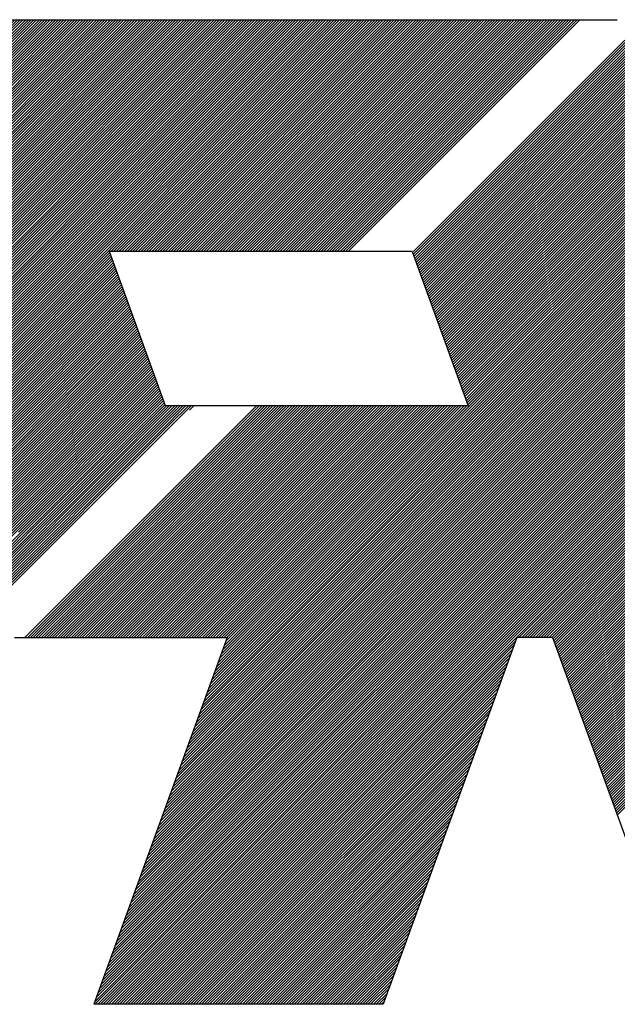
# Model space of a CAD drawing. Header units: millimetres. Extents: x 0 to 1071, y 0 to 742.
# Tile 73 of 130: x 92 to 107, y 631 to 656. Entities that reach past the tile are written whole.
import ezdxf

# ---------------------------------------------------------------- set-up
doc = ezdxf.new("R2010")
doc.units = ezdxf.units.MM
doc.header["$LTSCALE"] = 0.454724
doc.layers.add('NoLayerName_001', color=7, linetype='Continuous')

# ---------------------------------------------------------------- blocks, each defined once
blk = doc.blocks.new('*X91')
at = {"color": 7, "linetype": 'Continuous', "lineweight": 25}
for p, q in [((2.451, 2.451), (4.6073, 4.6073)), ((2.4584, 2.4307), (4.6147, 4.587)), ((2.4658, 2.4103), (4.6221, 4.5667)), ((2.4732, 2.39), (4.6295, 4.5463)), ((2.4806, 2.3697), (4.6369, 4.526)), ((2.488, 2.3493), (4.6443, 4.5057)), ((2.4954, 2.329), (4.6517, 4.4854)), ((2.5028, 2.3087), (4.6591, 4.465)), ((2.5102, 2.2884), (4.6665, 4.4447)), ((2.5176, 2.268), (4.6739, 4.4244)), ((2.525, 2.2477), (4.6813, 4.404)), ((2.5324, 2.2274), (4.6887, 4.3837)), ((2.5398, 2.207), (4.6961, 4.3634)), ((2.5472, 2.1867), (4.7035, 4.343)), ((2.5546, 2.1664), (4.7109, 4.3227)), ((2.562, 2.146), (4.7183, 4.3024)), ((2.5694, 2.1257), (4.7257, 4.2821)), ((2.5768, 2.1054), (4.7331, 4.2617)), ((2.5842, 2.0851), (4.7405, 4.2414)), ((2.5916, 2.0647), (4.7479, 4.2211)), ((2.599, 2.0444), (4.7553, 4.2007)), ((2.6064, 2.0241), (4.7627, 4.1804)), ((2.6138, 2.0037), (4.7701, 4.1601)), ((2.6212, 1.9834), (4.7775, 4.1397)), ((2.6286, 1.9631), (4.7849, 4.1194)), ((2.636, 1.9427), (4.7923, 4.0991)), ((2.6434, 1.9224), (4.7997, 4.0788)), ((0, 0), (0.42, 0.42)), ((0.0277, 0), (0.4041, 0.3764)), ((0.0555, 0), (0.3882, 0.3328)), ((0.0832, 0), (0.3724, 0.2892)), ((0.1109, 0), (0.3565, 0.2456)), ((0.1386, 0), (0.3406, 0.202)), ((0.1664, 0), (0.3247, 0.1584)), ((0.1941, 0), (0.3089, 0.1148)), ((0.2218, 0), (0.293, 0.0712)), ((0.2496, 0), (0.2771, 0.0276))]:
    blk.add_line(p, q, dxfattribs=at)
blk = doc.blocks.new('*X92')
at = {"color": 7, "linetype": 'Continuous', "lineweight": 25}
for p, q in [((3.5895, 3.5895), (5.7458, 5.7458)), ((3.5969, 3.5692), (5.7532, 5.7255)), ((3.6043, 3.5488), (5.7606, 5.7052)), ((3.6117, 3.5285), (5.768, 5.6848)), ((3.6191, 3.5082), (5.7754, 5.6645)), ((3.6265, 3.4878), (5.7828, 5.6442)), ((3.6339, 3.4675), (5.7902, 5.6238)), ((3.6413, 3.4472), (5.7976, 5.6035)), ((3.6487, 3.4268), (5.805, 5.5832)), ((3.6561, 3.4065), (5.8124, 5.5628)), ((3.6635, 3.3862), (5.8198, 5.5425)), ((3.6709, 3.3659), (5.8272, 5.5222)), ((3.6783, 3.3455), (5.8346, 5.5019)), ((3.6857, 3.3252), (5.842, 5.4815)), ((3.6931, 3.3049), (5.8494, 5.4612)), ((3.7005, 3.2845), (5.8568, 5.4409)), ((3.7079, 3.2642), (5.8642, 5.4205)), ((3.7153, 3.2439), (5.8716, 5.4002)), ((3.7227, 3.2235), (5.879, 5.3799)), ((3.7301, 3.2032), (5.8864, 5.3595)), ((3.7375, 3.1829), (5.8938, 5.3392)), ((3.7449, 3.1626), (5.9012, 5.3189)), ((3.7523, 3.1422), (5.9086, 5.2986)), ((3.7597, 3.1219), (5.916, 5.2782)), ((3.7671, 3.1016), (5.9234, 5.2579)), ((3.7745, 3.0812), (5.9308, 5.2376)), ((3.7819, 3.0609), (5.9382, 5.2172)), ((3.7893, 3.0406), (5.9456, 5.1969)), ((3.7967, 3.0202), (5.953, 5.1766)), ((3.8041, 2.9999), (5.9604, 5.1562)), ((3.8115, 2.9796), (5.9678, 5.1359)), ((3.8189, 2.9593), (5.9752, 5.1156)), ((3.8263, 2.9389), (5.9826, 5.0953)), ((3.8337, 2.9186), (5.99, 5.0749)), ((3.8411, 2.8983), (5.9974, 5.0546)), ((3.8485, 2.8779), (6.0048, 5.0343)), ((3.8559, 2.8576), (6.0122, 5.0139)), ((3.8633, 2.8373), (6.0196, 4.9936)), ((3.8707, 2.8169), (6.027, 4.9733)), ((3.8781, 2.7966), (6.0344, 4.9529)), ((3.8855, 2.7763), (6.0418, 4.9326)), ((3.8929, 2.756), (6.0492, 4.9123)), ((3.9003, 2.7356), (6.0566, 4.892)), ((3.9077, 2.7153), (6.064, 4.8716)), ((3.9151, 2.695), (6.0714, 4.8513)), ((3.9225, 2.6746), (6.0788, 4.831)), ((3.9299, 2.6543), (6.0862, 4.8106)), ((3.9373, 2.634), (6.0936, 4.7903)), ((3.9447, 2.6136), (6.101, 4.77)), ((3.9521, 2.5933), (6.1084, 4.7496)), ((3.9595, 2.573), (6.1158, 4.7293)), ((3.9669, 2.5526), (6.1232, 4.709)), ((3.9743, 2.5323), (6.1306, 4.6887)), ((3.9817, 2.512), (6.138, 4.6683)), ((3.9891, 2.4917), (6.1454, 4.648)), ((3.9965, 2.4713), (6.1528, 4.6277)), ((0, 0), (2.8614, 2.8614)), ((0.0277, 0), (2.8456, 2.8179)), ((0.0555, 0), (2.8297, 2.7743)), ((0.0832, 0), (2.8138, 2.7307)), ((0.1109, 0), (2.798, 2.6871)), ((0.1386, 0), (2.7821, 2.6435)), ((0.1664, 0), (2.7662, 2.5999)), ((0.1941, 0), (2.7504, 2.5563)), ((0.2218, 0), (2.7345, 2.5127)), ((0.2496, 0), (2.7186, 2.4691)), ((0.2773, 0), (2.7028, 2.4255)), ((0.305, 0), (2.6869, 2.3819)), ((0.3328, 0), (2.671, 2.3383)), ((0.3605, 0), (2.6552, 2.2947)), ((0.3882, 0), (2.6393, 2.2511)), ((0.4159, 0), (2.6234, 2.2075)), ((0.4437, 0), (2.6076, 2.1639)), ((0.4714, 0), (2.5917, 2.1203)), ((0.4991, 0), (2.5758, 2.0767)), ((0.5269, 0), (2.5599, 2.0331)), ((0.5546, 0), (2.5441, 1.9895)), ((0.5823, 0), (2.5282, 1.9459)), ((0.6101, 0), (2.5123, 1.9023)), ((0.6378, 0), (2.4965, 1.8587)), ((0.6655, 0), (2.4806, 1.8151)), ((0.6932, 0), (2.4647, 1.7715)), ((0.721, 0), (2.4489, 1.7279)), ((0.7487, 0), (2.433, 1.6843)), ((0.7764, 0), (2.4171, 1.6407)), ((0.8042, 0), (2.4013, 1.5971)), ((0.8319, 0), (2.3854, 1.5535)), ((0.8596, 0), (2.3695, 1.5099)), ((0.8873, 0), (2.3537, 1.4663)), ((0.9151, 0), (2.3378, 1.4227)), ((0.9428, 0), (2.3219, 1.3791)), ((0.9705, 0), (2.3061, 1.3355)), ((0.9983, 0), (2.2902, 1.2919)), ((1.026, 0), (2.2743, 1.2483)), ((1.0537, 0), (2.2584, 1.2047)), ((1.0815, 0), (2.2426, 1.1611)), ((1.1092, 0), (2.2267, 1.1175)), ((1.1369, 0), (2.2108, 1.0739)), ((1.1646, 0), (2.195, 1.0303)), ((1.1924, 0), (2.1791, 0.9867)), ((1.2201, 0), (2.1632, 0.9431)), ((1.2478, 0), (2.1474, 0.8995)), ((1.2756, 0), (2.1315, 0.8559)), ((1.3033, 0), (2.1156, 0.8123)), ((1.331, 0), (2.0998, 0.7687)), ((1.3588, 0), (2.0839, 0.7251)), ((1.3865, 0), (2.068, 0.6815)), ((1.4142, 0), (2.0522, 0.6379)), ((1.4419, 0), (2.0363, 0.5943)), ((1.4697, 0), (2.0204, 0.5508)), ((1.4974, 0), (2.0046, 0.5072)), ((1.5251, 0), (1.9887, 0.4636))]:
    blk.add_line(p, q, dxfattribs=at)
blk = doc.blocks.new('*X93')
at = {"color": 7, "linetype": 'Continuous', "lineweight": 25}
for p, q in [((0.4919, 1.3762), (6.3253, 7.2096)), ((0.5078, 1.4198), (6.3179, 7.2299)), ((0.5237, 1.4634), (6.3105, 7.2502)), ((0.4126, 1.1582), (6.3623, 7.1079)), ((0.4284, 1.2018), (6.3549, 7.1283)), ((0.4443, 1.2454), (6.3475, 7.1486)), ((0.4602, 1.289), (6.3401, 7.1689)), ((0.4761, 1.3326), (6.3327, 7.1893)), ((0.3332, 0.9403), (6.3993, 7.0063)), ((0.3491, 0.9839), (6.3919, 7.0266)), ((0.365, 1.0275), (6.3845, 7.0469)), ((0.3808, 1.071), (6.3771, 7.0673)), ((0.3967, 1.1146), (6.3697, 7.0876)), ((0.2539, 0.7223), (6.4363, 6.9046)), ((0.2698, 0.7659), (6.4289, 6.925)), ((0.2856, 0.8095), (6.4215, 6.9453)), ((0.3015, 0.8531), (6.4141, 6.9656)), ((0.3174, 0.8967), (6.4067, 6.986)), ((0.1746, 0.5043), (6.4733, 6.803)), ((0.1904, 0.5479), (6.4659, 6.8233)), ((0.2063, 0.5915), (6.4585, 6.8436)), ((0.2222, 0.6351), (6.4511, 6.864)), ((0.238, 0.6787), (6.4437, 6.8843)), ((0.0952, 0.2863), (6.5103, 6.7013)), ((0.1111, 0.3299), (6.5029, 6.7217)), ((0.1269, 0.3735), (6.4955, 6.742)), ((0.1428, 0.4171), (6.4881, 6.7623)), ((0.1587, 0.4607), (6.4807, 6.7827)), ((0.0317, 0.1119), (6.5399, 6.62)), ((0.0476, 0.1555), (6.5325, 6.6403)), ((0.0635, 0.1991), (6.5251, 6.6607)), ((0.0793, 0.2427), (6.5177, 6.681)), ((0, 0.0247), (6.5547, 6.5794)), ((0.003, 0), (6.5621, 6.559)), ((0.0159, 0.0683), (6.5473, 6.5997)), ((0.0308, 0), (6.5695, 6.5387)), ((0.0585, 0), (6.5769, 6.5184)), ((0.0862, 0), (6.5843, 6.498)), ((0.114, 0), (6.5917, 6.4777)), ((0.1417, 0), (6.5991, 6.4574)), ((0.1694, 0), (6.6065, 6.437)), ((0.1971, 0), (6.6139, 6.4167)), ((0.2249, 0), (6.6213, 6.3964)), ((0.2526, 0), (6.6287, 6.3761)), ((0.2803, 0), (6.6361, 6.3557)), ((0.3081, 0), (6.6435, 6.3354)), ((0.3358, 0), (6.6509, 6.3151)), ((0.3635, 0), (6.6583, 6.2947)), ((0.3912, 0), (6.6657, 6.2744)), ((0.419, 0), (6.6731, 6.2541)), ((0.4467, 0), (6.6805, 6.2337)), ((0.4744, 0), (6.6879, 6.2134)), ((0.5022, 0), (6.6953, 6.1931)), ((0.5299, 0), (6.7027, 6.1728)), ((0.5576, 0), (6.71, 6.1524)), ((4.3108, 3.7255), (6.7174, 6.1321)), ((4.3386, 3.7255), (6.7248, 6.1118)), ((4.3663, 3.7255), (6.7322, 6.0914)), ((4.394, 3.7255), (6.7396, 6.0711)), ((4.4218, 3.7255), (6.747, 6.0508)), ((4.4495, 3.7255), (6.7544, 6.0304)), ((4.4772, 3.7255), (6.7618, 6.0101)), ((4.505, 3.7255), (6.7692, 5.9898)), ((4.5327, 3.7255), (6.7766, 5.9695)), ((4.5604, 3.7255), (6.784, 5.9491)), ((4.5881, 3.7255), (6.7914, 5.9288)), ((4.6159, 3.7255), (6.7988, 5.9085)), ((4.6436, 3.7255), (6.8062, 5.8881)), ((4.6573, 3.7115), (6.8136, 5.8678)), ((4.6647, 3.6911), (6.821, 5.8475)), ((4.6721, 3.6708), (6.8284, 5.8271)), ((4.6795, 3.6505), (6.8358, 5.8068)), ((4.6869, 3.6301), (6.8432, 5.7865)), ((4.6943, 3.6098), (6.8506, 5.7662)), ((0.5854, 0), (4.2752, 3.6898)), ((0.6131, 0), (4.2593, 3.6462)), ((0.6408, 0), (4.2434, 3.6026)), ((0.6685, 0), (4.2276, 3.559)), ((0.6963, 0), (4.2117, 3.5154)), ((0.724, 0), (4.1958, 3.4718)), ((0.7517, 0), (4.18, 3.4282)), ((0.7795, 0), (4.1641, 3.3846)), ((0.8072, 0), (4.1482, 3.341)), ((0.8349, 0), (4.1324, 3.2974)), ((0.8627, 0), (4.1165, 3.2538)), ((0.8904, 0), (4.1006, 3.2102)), ((0.9181, 0), (4.0847, 3.1666)), ((0.9458, 0), (4.0689, 3.123)), ((0.9736, 0), (4.053, 3.0794)), ((1.0013, 0), (4.0371, 3.0358)), ((1.029, 0), (4.0213, 2.9922)), ((1.0568, 0), (4.0054, 2.9486)), ((1.0845, 0), (3.9895, 2.905))]:
    blk.add_line(p, q, dxfattribs=at)
blk = doc.blocks.new('*X94')
at = {"color": 7, "linetype": 'Continuous', "lineweight": 25}
for p, q in [((3.0522, 5.132), (5.2086, 7.2883)), ((3.0596, 5.1116), (5.216, 7.268)), ((3.067, 5.0913), (5.2234, 7.2476)), ((3.0744, 5.071), (5.2308, 7.2273)), ((3.0818, 5.0507), (5.2382, 7.207)), ((3.0892, 5.0303), (5.2456, 7.1867)), ((3.0966, 5.01), (5.253, 7.1663)), ((3.104, 4.9897), (5.2604, 7.146)), ((3.1114, 4.9693), (5.2678, 7.1257)), ((3.1188, 4.949), (5.2752, 7.1053)), ((3.1262, 4.9287), (5.2826, 7.085)), ((3.1336, 4.9083), (5.29, 7.0647)), ((3.141, 4.888), (5.2974, 7.0443)), ((3.1484, 4.8677), (5.3048, 7.024)), ((3.1558, 4.8474), (5.3122, 7.0037)), ((3.1632, 4.827), (5.3196, 6.9834)), ((3.1706, 4.8067), (5.327, 6.963)), ((3.178, 4.7864), (5.3344, 6.9427)), ((3.1854, 4.766), (5.3418, 6.9224)), ((3.1928, 4.7457), (5.3492, 6.902)), ((3.2002, 4.7254), (5.3566, 6.8817)), ((3.2076, 4.705), (5.364, 6.8614)), ((3.215, 4.6847), (5.3714, 6.841)), ((3.2224, 4.6644), (5.3788, 6.8207)), ((3.2298, 4.644), (5.3862, 6.8004)), ((0.7458, 2.0491), (5.4158, 6.7191)), ((3.2372, 4.6237), (5.3936, 6.7801)), ((3.2446, 4.6034), (5.401, 6.7597)), ((3.252, 4.5831), (5.4084, 6.7394)), ((0.6665, 1.8311), (5.4528, 6.6174)), ((0.6823, 1.8747), (5.4454, 6.6377)), ((0.6982, 1.9183), (5.438, 6.6581)), ((0.7141, 1.9619), (5.4306, 6.6784)), ((0.7299, 2.0055), (5.4232, 6.6987)), ((0.5871, 1.6131), (5.4898, 6.5158)), ((0.603, 1.6567), (5.4824, 6.5361)), ((0.6189, 1.7003), (5.475, 6.5564)), ((0.6347, 1.7439), (5.4676, 6.5768)), ((0.6506, 1.7875), (5.4602, 6.5971)), ((0.5078, 1.3951), (5.5268, 6.4141)), ((0.5237, 1.4387), (5.5194, 6.4344)), ((0.5395, 1.4823), (5.512, 6.4548)), ((0.5554, 1.5259), (5.5046, 6.4751)), ((0.5713, 1.5695), (5.4972, 6.4954)), ((0.4284, 1.1771), (5.5638, 6.3125)), ((0.4443, 1.2207), (5.5564, 6.3328)), ((0.4602, 1.2643), (5.549, 6.3531)), ((0.4761, 1.3079), (5.5416, 6.3735)), ((0.4919, 1.3515), (5.5342, 6.3938)), ((0.3491, 0.9592), (5.6008, 6.2108)), ((0.365, 1.0028), (5.5934, 6.2311)), ((0.3808, 1.0464), (5.586, 6.2515)), ((0.3967, 1.09), (5.5786, 6.2718)), ((0.4126, 1.1336), (5.5712, 6.2921)), ((0.2698, 0.7412), (5.6378, 6.1092)), ((0.2856, 0.7848), (5.6304, 6.1295)), ((0.3015, 0.8284), (5.623, 6.1498)), ((0.3174, 0.872), (5.6156, 6.1702)), ((0.3332, 0.9156), (5.6082, 6.1905)), ((0.1904, 0.5232), (5.6748, 6.0075)), ((0.2063, 0.5668), (5.6674, 6.0278)), ((0.2222, 0.6104), (5.66, 6.0482)), ((0.238, 0.654), (5.6526, 6.0685)), ((0.2539, 0.6976), (5.6452, 6.0888)), ((0.1111, 0.3052), (5.7118, 5.9059)), ((0.1269, 0.3488), (5.7044, 5.9262)), ((0.1428, 0.3924), (5.697, 5.9465)), ((0.1587, 0.436), (5.6896, 5.9668)), ((0.1746, 0.4796), (5.6822, 5.9872)), ((0.0317, 0.0872), (5.7487, 5.8042)), ((0.0476, 0.1308), (5.7413, 5.8245)), ((0.0635, 0.1744), (5.7339, 5.8449)), ((0.0793, 0.218), (5.7266, 5.8652)), ((0.0952, 0.2616), (5.7192, 5.8855)), ((0, 0), (5.7635, 5.7635)), ((0.0159, 0.0436), (5.7561, 5.7839)), ((0.1387, 2.2185), (2.4917, 4.5714)), ((0.1665, 2.2185), (2.5194, 4.5714)), ((0.1942, 2.2185), (2.5471, 4.5714)), ((0.2219, 2.2185), (2.5749, 4.5714)), ((0.2497, 2.2185), (2.6026, 4.5714)), ((0.2774, 2.2185), (2.6303, 4.5714)), ((0.3051, 2.2185), (2.6581, 4.5714)), ((0.3328, 2.2185), (2.6858, 4.5714)), ((0.3606, 2.2185), (2.7135, 4.5714)), ((0.3883, 2.2185), (2.7412, 4.5714)), ((0.416, 2.2185), (2.769, 4.5714)), ((0.4438, 2.2185), (2.7967, 4.5714)), ((0.4715, 2.2185), (2.8244, 4.5714)), ((0.4992, 2.2185), (2.8522, 4.5714)), ((0.5269, 2.2185), (2.8799, 4.5714)), ((0.5547, 2.2185), (2.9076, 4.5714)), ((0.5824, 2.2185), (2.9353, 4.5714)), ((0.6101, 2.2185), (2.9631, 4.5714)), ((0.6379, 2.2185), (2.9908, 4.5714)), ((0.6656, 2.2185), (3.0185, 4.5714)), ((0.6933, 2.2185), (3.0463, 4.5714)), ((0.7211, 2.2185), (3.074, 4.5714)), ((0.7488, 2.2185), (3.1017, 4.5714)), ((0.7617, 2.0927), (3.2404, 4.5714)), ((0.7765, 2.2185), (3.1295, 4.5714)), ((0.7776, 2.1363), (3.2126, 4.5714)), ((0.7934, 2.1799), (3.1849, 4.5714)), ((0.8042, 2.2185), (3.1572, 4.5714))]:
    blk.add_line(p, q, dxfattribs=at)
blk = doc.blocks.new('*X95')
at = {"color": 7, "linetype": 'Continuous', "lineweight": 25}
for p, q in [((4.4578, 3.9097), (6.6141, 6.066)), ((4.4652, 3.8894), (6.6215, 6.0457)), ((4.4726, 3.869), (6.6289, 6.0254)), ((4.48, 3.8487), (6.6363, 6.005)), ((4.4874, 3.8284), (6.6437, 5.9847)), ((4.4948, 3.808), (6.6511, 5.9644)), ((4.5022, 3.7877), (6.6585, 5.944)), ((4.5096, 3.7674), (6.6659, 5.9237)), ((4.517, 3.747), (6.6733, 5.9034)), ((4.5244, 3.7267), (6.6807, 5.8831)), ((4.5318, 3.7064), (6.6881, 5.8627)), ((4.5392, 3.6861), (6.6955, 5.8424)), ((4.5466, 3.6657), (6.7029, 5.8221)), ((4.554, 3.6454), (6.7103, 5.8017)), ((4.5614, 3.6251), (6.7177, 5.7814)), ((4.5688, 3.6047), (6.7251, 5.7611)), ((4.5762, 3.5844), (6.7325, 5.7407)), ((4.5836, 3.5641), (6.7399, 5.7204)), ((4.591, 3.5437), (6.7473, 5.7001)), ((4.5984, 3.5234), (6.7547, 5.6798)), ((4.6058, 3.5031), (6.7621, 5.6594)), ((4.6132, 3.4828), (6.7695, 5.6391)), ((4.6206, 3.4624), (6.7769, 5.6188)), ((4.628, 3.4421), (6.7843, 5.5984)), ((4.6354, 3.4218), (6.7917, 5.5781)), ((4.6428, 3.4014), (6.7991, 5.5578)), ((4.6502, 3.3811), (6.8065, 5.5374)), ((4.6576, 3.3608), (6.8139, 5.5171)), ((4.665, 3.3404), (6.8213, 5.4968)), ((4.6724, 3.3201), (6.8287, 5.4765)), ((4.6798, 3.2998), (6.8361, 5.4561)), ((4.6872, 3.2795), (6.8435, 5.4358)), ((4.6946, 3.2591), (6.8509, 5.4155)), ((4.702, 3.2388), (6.8583, 5.3951)), ((4.7094, 3.2185), (6.8657, 5.3748)), ((4.7168, 3.1981), (6.8731, 5.3545)), ((4.7242, 3.1778), (6.8805, 5.3341)), ((4.7316, 3.1575), (6.8879, 5.3138)), ((4.739, 3.1371), (6.8953, 5.2935)), ((4.7464, 3.1168), (6.9027, 5.2731)), ((4.7538, 3.0965), (6.9101, 5.2528)), ((4.7612, 3.0762), (6.9175, 5.2325)), ((4.7686, 3.0558), (6.9249, 5.2122)), ((4.776, 3.0355), (6.9323, 5.1918)), ((4.7834, 3.0152), (6.9397, 5.1715)), ((4.7908, 2.9948), (6.9471, 5.1512)), ((4.7982, 2.9745), (6.9545, 5.1308)), ((4.8056, 2.9542), (6.9619, 5.1105)), ((4.813, 2.9338), (6.9693, 5.0902)), ((0.5204, 0), (2.8733, 2.3529)), ((0.5481, 0), (2.901, 2.3529)), ((0.5758, 0), (2.9288, 2.3529)), ((0.6035, 0), (2.9565, 2.3529)), ((0.6313, 0), (2.9842, 2.3529)), ((0.659, 0), (3.0119, 2.3529)), ((0.6867, 0), (3.0397, 2.3529)), ((0.7145, 0), (3.0674, 2.3529)), ((0.7422, 0), (3.0951, 2.3529)), ((0.7699, 0), (3.1229, 2.3529)), ((0.7977, 0), (3.1506, 2.3529)), ((0.8254, 0), (3.1783, 2.3529)), ((0.8531, 0), (3.2061, 2.3529)), ((0.8808, 0), (3.2338, 2.3529)), ((0.9086, 0), (3.2615, 2.3529)), ((0.9363, 0), (3.2892, 2.3529)), ((0.964, 0), (3.317, 2.3529)), ((0.9918, 0), (3.3447, 2.3529)), ((1.0195, 0), (3.3724, 2.3529)), ((1.0472, 0), (3.4002, 2.3529)), ((1.0749, 0), (3.4279, 2.3529)), ((1.1027, 0), (3.4556, 2.3529)), ((1.1304, 0), (3.4834, 2.3529)), ((1.1581, 0), (3.5111, 2.3529)), ((1.1859, 0), (3.5388, 2.3529)), ((1.2136, 0), (3.5665, 2.3529)), ((1.2413, 0), (3.5943, 2.3529)), ((1.2691, 0), (3.622, 2.3529)), ((1.2968, 0), (3.6497, 2.3529)), ((1.3245, 0), (3.6775, 2.3529)), ((1.3522, 0), (3.7052, 2.3529)), ((1.38, 0), (3.7329, 2.3529)), ((1.4077, 0), (3.7606, 2.3529)), ((1.4354, 0), (3.7884, 2.3529)), ((1.4632, 0), (3.8161, 2.3529)), ((1.4909, 0), (3.8438, 2.3529)), ((1.5186, 0), (3.8716, 2.3529)), ((1.5464, 0), (3.8993, 2.3529)), ((1.5741, 0), (3.927, 2.3529)), ((1.6018, 0), (3.9548, 2.3529)), ((1.6295, 0), (3.9825, 2.3529)), ((1.6573, 0), (4.0102, 2.3529)), ((1.685, 0), (4.0379, 2.3529)), ((1.7127, 0), (4.0657, 2.3529)), ((1.7405, 0), (4.0934, 2.3529)), ((1.7682, 0), (4.1211, 2.3529)), ((1.7959, 0), (4.1489, 2.3529)), ((1.8237, 0), (4.1766, 2.3529)), ((1.8514, 0), (4.2043, 2.3529)), ((1.8791, 0), (4.2321, 2.3529))]:
    blk.add_line(p, q, dxfattribs=at)
blk = doc.blocks.new('*X96')
at = {"color": 7, "linetype": 'Continuous', "lineweight": 25}
for p, q in [((2.5124, 3.7934), (4.8653, 6.1463)), ((2.5401, 3.7934), (4.893, 6.1463)), ((2.5678, 3.7934), (4.9208, 6.1463)), ((2.5955, 3.7934), (4.9485, 6.1463)), ((2.6233, 3.7934), (4.9762, 6.1463)), ((2.651, 3.7934), (5.0039, 6.1463)), ((2.6787, 3.7934), (5.0317, 6.1463)), ((2.7065, 3.7934), (5.0594, 6.1463)), ((2.7342, 3.7934), (5.0871, 6.1463)), ((2.7619, 3.7934), (5.1149, 6.1463)), ((2.7896, 3.7934), (5.1426, 6.1463)), ((2.8174, 3.7934), (5.1703, 6.1463)), ((2.8451, 3.7934), (5.1981, 6.1463)), ((2.8728, 3.7934), (5.2258, 6.1463)), ((2.9006, 3.7934), (5.2535, 6.1463)), ((2.9283, 3.7934), (5.2812, 6.1463)), ((2.956, 3.7934), (5.309, 6.1463)), ((2.9838, 3.7934), (5.3367, 6.1463)), ((3.0115, 3.7934), (5.3644, 6.1463)), ((3.0392, 3.7934), (5.3922, 6.1463)), ((3.0669, 3.7934), (5.4199, 6.1463)), ((3.0947, 3.7934), (5.4476, 6.1463)), ((3.1224, 3.7934), (5.4753, 6.1463)), ((3.1501, 3.7934), (5.5031, 6.1463)), ((3.1779, 3.7934), (5.5308, 6.1463)), ((3.2056, 3.7934), (5.5585, 6.1463)), ((3.2333, 3.7934), (5.5863, 6.1463)), ((3.2611, 3.7934), (5.614, 6.1463)), ((3.2888, 3.7934), (5.6417, 6.1463)), ((3.3165, 3.7934), (5.6695, 6.1463)), ((3.3442, 3.7934), (5.6972, 6.1463)), ((3.372, 3.7934), (5.7249, 6.1463)), ((3.3997, 3.7934), (5.7526, 6.1463)), ((3.4274, 3.7934), (5.7804, 6.1463)), ((3.4552, 3.7934), (5.8081, 6.1463)), ((3.4829, 3.7934), (5.8358, 6.1463)), ((3.5106, 3.7934), (5.8636, 6.1463)), ((3.5384, 3.7934), (5.8913, 6.1463)), ((3.5661, 3.7934), (5.919, 6.1463)), ((3.5938, 3.7934), (5.9468, 6.1463)), ((3.6215, 3.7934), (5.9745, 6.1463)), ((3.6493, 3.7934), (6.0022, 6.1463)), ((3.677, 3.7934), (6.0299, 6.1463)), ((3.7047, 3.7934), (6.0577, 6.1463)), ((3.7325, 3.7934), (6.0854, 6.1463)), ((3.7602, 3.7934), (6.1131, 6.1463)), ((3.7879, 3.7934), (6.1409, 6.1463)), ((3.8156, 3.7934), (6.1686, 6.1463)), ((3.8434, 3.7934), (6.1963, 6.1463)), ((3.8711, 3.7934), (6.224, 6.1463)), ((3.8988, 3.7934), (6.2518, 6.1463)), ((3.9266, 3.7934), (6.2795, 6.1463)), ((3.9543, 3.7934), (6.3072, 6.1463)), ((3.982, 3.7934), (6.335, 6.1463)), ((4.0098, 3.7934), (6.3627, 6.1463)), ((4.0375, 3.7934), (6.3904, 6.1463)), ((4.0652, 3.7934), (6.4182, 6.1463)), ((4.0929, 3.7934), (6.4459, 6.1463)), ((4.1207, 3.7934), (6.4736, 6.1463)), ((4.1484, 3.7934), (6.5013, 6.1463)), ((4.1761, 3.7934), (6.5291, 6.1463)), ((4.2039, 3.7934), (6.5568, 6.1463)), ((4.2316, 3.7934), (6.5845, 6.1463)), ((4.2593, 3.7934), (6.6123, 6.1463)), ((4.2871, 3.7934), (6.64, 6.1463)), ((4.3148, 3.7934), (6.6677, 6.1463)), ((4.3425, 3.7934), (6.6955, 6.1463)), ((4.3702, 3.7934), (6.7232, 6.1463)), ((4.398, 3.7934), (6.7509, 6.1463)), ((4.4257, 3.7934), (6.7786, 6.1463)), ((4.4534, 3.7934), (6.8064, 6.1463)), ((0, 1.281), (2.1563, 3.4373)), ((0.0074, 1.2607), (2.1637, 3.417)), ((0.0148, 1.2403), (2.1711, 3.3967)), ((0.0222, 1.22), (2.1785, 3.3763)), ((0.0296, 1.1997), (2.1859, 3.356)), ((0.037, 1.1793), (2.1933, 3.3357)), ((0.0444, 1.159), (2.2007, 3.3154)), ((0.0518, 1.1387), (2.2081, 3.295)), ((0.0592, 1.1184), (2.2155, 3.2747)), ((0.0666, 1.098), (2.2229, 3.2544)), ((0.074, 1.0777), (2.2303, 3.234)), ((0.0814, 1.0574), (2.2377, 3.2137)), ((0.0888, 1.037), (2.2451, 3.1934)), ((0.0962, 1.0167), (2.2525, 3.173)), ((0.1036, 0.9964), (2.2599, 3.1527)), ((0.111, 0.976), (2.2673, 3.1324)), ((0.1184, 0.9557), (2.2747, 3.1121)), ((0.1258, 0.9354), (2.2821, 3.0917)), ((0.1332, 0.9151), (2.2895, 3.0714)), ((0.1406, 0.8947), (2.2969, 3.0511)), ((0.148, 0.8744), (2.3043, 3.0307)), ((0.1554, 0.8541), (2.3117, 3.0104)), ((0.1628, 0.8337), (2.3191, 2.9901)), ((0.1702, 0.8134), (2.3265, 2.9697)), ((0.1776, 0.7931), (2.3339, 2.9494)), ((0.185, 0.7727), (2.3413, 2.9291)), ((0.1924, 0.7524), (2.3487, 2.9088)), ((0.1998, 0.7321), (2.3561, 2.8884)), ((0.2072, 0.7118), (2.3635, 2.8681)), ((0.2146, 0.6914), (2.3709, 2.8478)), ((0.222, 0.6711), (2.3783, 2.8274)), ((0.2294, 0.6508), (2.3857, 2.8071)), ((0.2368, 0.6304), (2.3931, 2.7868)), ((0.2442, 0.6101), (2.4005, 2.7664)), ((0.2516, 0.5898), (2.4079, 2.7461)), ((0.259, 0.5694), (2.4153, 2.7258)), ((0.2664, 0.5491), (2.4227, 2.7055)), ((0.2738, 0.5288), (2.4301, 2.6851)), ((0.2812, 0.5085), (2.4375, 2.6648)), ((0.2886, 0.4881), (2.4449, 2.6445)), ((0.296, 0.4678), (2.4523, 2.6241)), ((0.3034, 0.4475), (2.4597, 2.6038)), ((0.3108, 0.4271), (2.4671, 2.5835)), ((0.3182, 0.4068), (2.4745, 2.5631)), ((0.3316, 0.3925), (2.4819, 2.5428)), ((0.4281, 0.4613), (2.4893, 2.5225)), ((0.5247, 0.5301), (2.4967, 2.5021)), ((0.6213, 0.599), (2.5041, 2.4818)), ((0.7178, 0.6678), (2.5115, 2.4615)), ((0.8144, 0.7366), (2.5189, 2.4412)), ((0.9109, 0.8054), (2.5263, 2.4208)), ((1.0075, 0.8742), (2.5337, 2.4005)), ((1.104, 0.9431), (2.5411, 2.3802)), ((1.2006, 1.0119), (2.5485, 2.3598)), ((1.2971, 1.0807), (2.5559, 2.3395)), ((1.3937, 1.1495), (2.5633, 2.3192)), ((1.4902, 1.2184), (2.5707, 2.2988)), ((1.5868, 1.2872), (2.5781, 2.2785)), ((1.6833, 1.356), (2.5855, 2.2582)), ((1.7799, 1.4248), (2.5929, 2.2379)), ((1.8764, 1.4936), (2.6075, 2.2247)), ((1.973, 1.5625), (2.6352, 2.2247)), ((2.0695, 1.6313), (2.663, 2.2247)), ((2.1661, 1.7001), (2.6907, 2.2247)), ((2.2626, 1.7689), (2.7184, 2.2247)), ((2.3592, 1.8377), (2.7462, 2.2247)), ((2.4557, 1.9066), (2.7739, 2.2247)), ((2.5523, 1.9754), (2.8016, 2.2247)), ((2.6488, 2.0442), (2.8293, 2.2247)), ((2.7454, 2.113), (2.8571, 2.2247)), ((2.8419, 2.1819), (2.8848, 2.2247)), ((0.6323, 0), (2.7454, 2.113)), ((0.6158, 0.0112), (2.6488, 2.0442)), ((0.5837, 0.0346), (2.4557, 1.9066)), ((0.5996, 0.0227), (2.5523, 1.9754)), ((0.5682, 0.0468), (2.3592, 1.8377)), ((0.5383, 0.0723), (2.1661, 1.7001)), ((0.5531, 0.0594), (2.2626, 1.7689)), ((0.5239, 0.0856), (2.0695, 1.6313)), ((0.5098, 0.0993), (1.973, 1.5625)), ((0.4826, 0.1276), (1.7799, 1.4248)), ((0.496, 0.1132), (1.8764, 1.4936)), ((0.4696, 0.1422), (1.6833, 1.356)), ((0.4445, 0.1726), (1.4902, 1.2184)), ((0.4569, 0.1573), (1.5868, 1.2872)), ((0.4325, 0.1884), (1.3937, 1.1495)), ((0.4096, 0.2209), (1.2006, 1.0119)), ((0.4209, 0.2045), (1.2971, 1.0807))]:
    blk.add_line(p, q, dxfattribs=at)
blk = doc.blocks.new('*X97')
at = {"color": 7, "linetype": 'Continuous', "lineweight": 25}
for p, q in [((0, 3.0495), (1.7954, 4.845)), ((0.0074, 3.0292), (1.8232, 4.845)), ((0.0148, 3.0089), (1.8509, 4.845)), ((0.0222, 2.9885), (1.8786, 4.845)), ((0.0296, 2.9682), (1.9064, 4.845)), ((0.037, 2.9479), (1.9341, 4.845)), ((0.0444, 2.9275), (1.9618, 4.845)), ((0.0518, 2.9072), (1.9896, 4.845)), ((0.0592, 2.8869), (2.0173, 4.845)), ((0.0666, 2.8665), (2.045, 4.845)), ((0.074, 2.8462), (2.0727, 4.845)), ((0.0814, 2.8259), (2.1005, 4.845)), ((0.0888, 2.8056), (2.1282, 4.845)), ((0.0962, 2.7852), (2.1559, 4.845)), ((0.1036, 2.7649), (2.1837, 4.845)), ((0.111, 2.7446), (2.2114, 4.845)), ((0.1184, 2.7242), (2.2391, 4.845)), ((0.1258, 2.7039), (2.2669, 4.845)), ((0.1332, 2.6836), (2.2946, 4.845)), ((0.1406, 2.6632), (2.3223, 4.845)), ((0.148, 2.6429), (2.35, 4.845)), ((0.1554, 2.6226), (2.3778, 4.845)), ((0.1628, 2.6023), (2.4055, 4.845)), ((0.1702, 2.5819), (2.4332, 4.845)), ((0.1776, 2.5616), (2.461, 4.845)), ((0.185, 2.5413), (2.4887, 4.845)), ((0.1924, 2.5209), (2.5164, 4.845)), ((0.1998, 2.5006), (2.5441, 4.845)), ((0.2072, 2.4803), (2.5719, 4.845)), ((0.2146, 2.4599), (2.5996, 4.845)), ((0.222, 2.4396), (2.6273, 4.845)), ((0.2294, 2.4193), (2.6551, 4.845)), ((0.2368, 2.399), (2.6828, 4.845)), ((0.2442, 2.3786), (2.7105, 4.845)), ((0.2516, 2.3583), (2.7383, 4.845)), ((0.259, 2.338), (2.766, 4.845)), ((0.2664, 2.3176), (2.7937, 4.845)), ((0.2738, 2.2973), (2.8214, 4.845)), ((0.2812, 2.277), (2.8492, 4.845)), ((0.2886, 2.2566), (2.8769, 4.845)), ((0.296, 2.2363), (2.9046, 4.845)), ((0.3034, 2.216), (2.9324, 4.845)), ((0.3108, 2.1957), (2.9601, 4.845)), ((0.3182, 2.1753), (2.9878, 4.845)), ((0.3256, 2.155), (3.0156, 4.845)), ((0.333, 2.1347), (3.0433, 4.845)), ((0.3404, 2.1143), (3.071, 4.845)), ((0.3478, 2.094), (3.0987, 4.845)), ((0.3552, 2.0737), (3.1265, 4.845)), ((0.3626, 2.0533), (3.1542, 4.845)), ((0.37, 2.033), (3.1819, 4.845)), ((0.3774, 2.0127), (3.2097, 4.845)), ((0.3848, 1.9924), (3.2374, 4.845)), ((0.3922, 1.972), (3.2651, 4.845)), ((0.3996, 1.9517), (3.2928, 4.845)), ((0.407, 1.9314), (3.3206, 4.845)), ((0.4144, 1.911), (3.3483, 4.845)), ((0.4218, 1.8907), (3.376, 4.845)), ((0.4292, 1.8704), (3.4038, 4.845)), ((0.4366, 1.85), (3.4315, 4.845)), ((0.444, 1.8297), (3.4592, 4.845)), ((0.4514, 1.8094), (3.487, 4.845)), ((0.4588, 1.7891), (3.5147, 4.845)), ((0.4662, 1.7687), (3.5424, 4.845)), ((0.4736, 1.7484), (3.5701, 4.845)), ((0.481, 1.7281), (3.5979, 4.845)), ((0.4884, 1.7077), (3.6256, 4.845)), ((0.4958, 1.6874), (3.6533, 4.845)), ((0.5032, 1.6671), (3.6811, 4.845)), ((0.5106, 1.6467), (3.7088, 4.845)), ((0.518, 1.6264), (3.7365, 4.845)), ((0.5254, 1.6061), (3.7643, 4.845)), ((0.5328, 1.5857), (3.792, 4.845)), ((0.5402, 1.5654), (3.8197, 4.845)), ((0.5476, 1.5451), (3.8474, 4.845)), ((0.555, 1.5248), (3.8752, 4.845)), ((0.5624, 1.5044), (3.9029, 4.845)), ((0.5698, 1.4841), (3.9306, 4.845)), ((0.5772, 1.4638), (3.9584, 4.845)), ((0.5846, 1.4434), (3.9861, 4.845)), ((0.592, 1.4231), (4.0138, 4.845)), ((0.5994, 1.4028), (4.0415, 4.845)), ((0.6068, 1.3824), (4.0693, 4.845)), ((0.6142, 1.3621), (4.097, 4.845)), ((0.6216, 1.3418), (4.1247, 4.845)), ((0.629, 1.3215), (4.1525, 4.845)), ((0.6364, 1.3011), (4.1802, 4.845)), ((0.6438, 1.2808), (4.2079, 4.845)), ((0.6512, 1.2605), (4.2357, 4.845)), ((0.6586, 1.2401), (4.2634, 4.845)), ((0.666, 1.2198), (4.2911, 4.845)), ((0.6734, 1.1995), (4.3188, 4.845)), ((0.6808, 1.1791), (4.3466, 4.845)), ((0.6882, 1.1588), (4.3743, 4.845)), ((0.6956, 1.1385), (4.402, 4.845)), ((0.703, 1.1182), (4.4298, 4.845)), ((0.7104, 1.0978), (4.4575, 4.845)), ((0.7178, 1.0775), (4.4852, 4.845)), ((0.7252, 1.0572), (4.513, 4.845)), ((0.7326, 1.0368), (4.5407, 4.845)), ((0.74, 1.0165), (4.5684, 4.845)), ((0.7474, 0.9962), (4.5961, 4.845)), ((0.7548, 0.9758), (4.6239, 4.845)), ((0.7622, 0.9555), (4.6516, 4.845)), ((0.7696, 0.9352), (4.6793, 4.845)), ((0.777, 0.9149), (4.7071, 4.845)), ((0.7844, 0.8945), (4.7348, 4.845)), ((0.7918, 0.8742), (4.7625, 4.845)), ((0.7992, 0.8539), (4.7903, 4.845)), ((0.8066, 0.8335), (4.818, 4.845)), ((0.814, 0.8132), (4.8457, 4.845)), ((0.8214, 0.7929), (4.8734, 4.845)), ((0.8288, 0.7725), (4.9012, 4.845)), ((0.8362, 0.7522), (4.9289, 4.845)), ((0.8435, 0.7319), (4.9566, 4.845)), ((0.8509, 0.7116), (4.9844, 4.845)), ((0.8583, 0.6912), (5.0121, 4.845)), ((0.8657, 0.6709), (5.0398, 4.845)), ((0.8731, 0.6506), (5.0675, 4.845)), ((0.8805, 0.6302), (5.0953, 4.845)), ((0.8879, 0.6099), (5.123, 4.845)), ((0.8953, 0.5896), (5.1507, 4.845)), ((0.9027, 0.5692), (5.1785, 4.845)), ((0.9101, 0.5489), (5.2062, 4.845)), ((0.9175, 0.5286), (5.2339, 4.845)), ((0.9249, 0.5083), (5.2617, 4.845)), ((0.9323, 0.4879), (5.2894, 4.845)), ((0.9397, 0.4676), (5.3171, 4.845)), ((0.9471, 0.4473), (5.3448, 4.845)), ((0.9545, 0.4269), (5.3726, 4.845)), ((0.9619, 0.4066), (5.4003, 4.845)), ((0.9693, 0.3863), (5.428, 4.845)), ((0.9767, 0.3659), (5.4558, 4.845)), ((0.9841, 0.3456), (5.4835, 4.845)), ((3.1583, 2.492), (5.5112, 4.845)), ((3.186, 2.492), (5.539, 4.845)), ((3.2137, 2.492), (5.5667, 4.845)), ((3.2415, 2.492), (5.5944, 4.845)), ((3.2692, 2.492), (5.6221, 4.845)), ((3.2969, 2.492), (5.6499, 4.845)), ((3.3247, 2.492), (5.6776, 4.845)), ((3.3524, 2.492), (5.7053, 4.845)), ((3.3801, 2.492), (5.7331, 4.845)), ((3.4078, 2.492), (5.7608, 4.845)), ((3.4356, 2.492), (5.7885, 4.845)), ((3.4633, 2.492), (5.8162, 4.845)), ((3.491, 2.492), (5.844, 4.845)), ((3.5188, 2.492), (5.8717, 4.845)), ((3.5465, 2.492), (5.8994, 4.845)), ((3.5742, 2.492), (5.9272, 4.845)), ((3.602, 2.492), (5.9549, 4.845)), ((0.9915, 0.3253), (3.1479, 2.4816)), ((0.9989, 0.305), (3.1553, 2.4613)), ((1.0063, 0.2846), (3.1627, 2.441)), ((1.0137, 0.2643), (3.1701, 2.4206)), ((1.0211, 0.244), (3.1775, 2.4003)), ((1.0285, 0.2236), (3.1849, 2.38)), ((1.0359, 0.2033), (3.1923, 2.3596)), ((1.0433, 0.183), (3.1997, 2.3393)), ((1.0507, 0.1626), (3.2071, 2.319)), ((1.0581, 0.1423), (3.2145, 2.2986)), ((1.0655, 0.122), (3.2219, 2.2783)), ((1.0729, 0.1017), (3.2293, 2.258)), ((1.0803, 0.0813), (3.2367, 2.2377)), ((1.0877, 0.061), (3.2441, 2.2173)), ((1.0951, 0.0407), (3.2515, 2.197)), ((1.1025, 0.0203), (3.2589, 2.1767)), ((1.1099, 0), (3.2663, 2.1563))]:
    blk.add_line(p, q, dxfattribs=at)
blk = doc.blocks.new('JZB_0005')
at = {"layer": 'NoLayerName_001', "color": 7, "linetype": 'Continuous', "lineweight": 25}
for p, q in [((3.1373, 10), (10.9755, 10)), ((8.8907, 7.6471), (5.8147, 7.6471)), ((6.3856, 6.0784), (5.8147, 7.6471)), ((8.8907, 7.6471), (9.4616, 6.0784)), ((9.4616, 6.0784), (6.3856, 6.0784)), ((4.8501, 3.7255), (7.0128, 3.7255)), ((7.0128, 3.7255), (5.6568, 0)), ((9.954, 3.7255), (8.598, 0)), ((10.318, 3.7255), (9.954, 3.7255)), ((10.318, 3.7255), (11.674, 0)), ((8.598, 0), (5.6568, 0))]:
    blk.add_line(p, q, dxfattribs=at)
for name, p in [('*X97', (2.6706, 5.155)), ('*X96', (3.788, 3.8537)), ('*X93', (5.6658, 0)), ('*X94', (6.2054, 1.507)), ('*X95', (4.4372, 3.7255)), ('*X92', (6.7781, 0)), ('*X91', (8.3309, 0))]:
    blk.add_blockref(name, p)

msp = doc.modelspace()

# ---------------------------------------------------------------- block references
at = {"layer": 'NoLayerName_001', "xscale": 2.5, "yscale": 2.5, "zscale": 2.5}
msp.add_blockref('JZB_0005', (79.506898, 631.25), dxfattribs=at)

doc.saveas('drawing.dxf')
